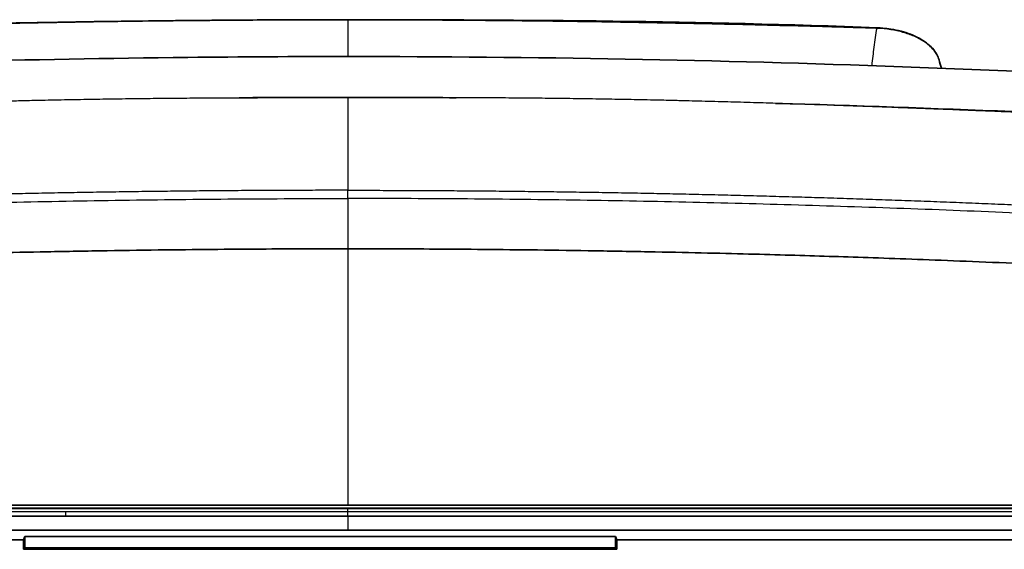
# Model space of a CAD drawing. Header units: millimetres. Extents: x 437 to 2596, y 423 to 1674.
# Tile 93 of 97: x 2418 to 2508, y 1610 to 1658. Entities that reach past the tile are written whole.
import ezdxf

# ---------------------------------------------------------------- set-up
doc = ezdxf.new("R2010")
doc.units = ezdxf.units.MM
doc.header["$LTSCALE"] = 5
doc.layers.add('0_CWD_4', color=7, linetype='Continuous', lineweight=25)
doc.layers.add('0_CWD_Line_035', color=7, linetype='Continuous', lineweight=35)

msp = doc.modelspace()

# ---------------------------------------------------------------- linework, layer by layer
at = {"layer": '0_CWD_4'}
for p, q in [((2448.237, 1642.056), (2448.237, 1637.484)), ((2440.757, 1637.465), (2440.757, 1637.464)), ((2441.76, 1637.469), (2441.76, 1637.471)), ((2448.237, 1637.484), (2448.237, 1614.165)), ((2422.588, 1613.179), (2422.591, 1613.569)), ((2434.822, 1613.568), (2434.822, 1613.568)), ((2436.652, 1613.568), (2436.652, 1613.568)), ((2444.822, 1613.568), (2444.822, 1613.568)), ((2446.652, 1613.568), (2446.652, 1613.568)), ((2448.237, 1613.178), (2448.237, 1613.568)), ((2448.237, 1613.174), (2448.237, 1613.178)), ((2448.237, 1613.174), (2448.237, 1611.91)), ((2497.908, 1613.572), (2497.908, 1613.572))]:
    msp.add_line(p, q, dxfattribs=at)
for points, knots in [([(2448.237, 1658.287), (2445.546, 1658.284), (2439.878, 1658.266), (2431.237, 1658.19), (2422.312, 1658.062), (2413.389, 1657.887), (2406.699, 1657.719), (2402.613, 1657.602), (2401.312, 1657.564), (2400.663, 1657.544), (2400.336, 1657.534), (2400.188, 1657.53), (2400.129, 1657.528), (2400.117, 1657.528)], [0, 0, 0, 0, 0.167743, 0.3531769, 0.5386109, 0.7240448, 0.9094788, 0.9558373, 0.9790165, 0.9906061, 0.9964009, 0.9992983, 0.9999935, 0.9999935, 0.9999935, 0.9999935]), ([(2448.237, 1658.315), (2448.237, 1658.315), (2448.237, 1658.315), (2448.237, 1658.314), (2448.237, 1658.313), (2448.237, 1658.303), (2448.237, 1658.287)], [0.6291467, 0.6291467, 0.6291467, 0.6291467, 0.6666667, 0.6666667, 0.6666667, 0.9982937, 0.9982937, 0.9982937, 0.9982937]), ([(2448.237, 1658.287), (2448.237, 1657.909), (2448.237, 1657.452), (2448.237, 1656.919), (2448.237, 1656.351), (2448.237, 1655.698), (2448.237, 1654.967)], [0, 0, 0, 0, 0.2377044, 0.2377044, 0.2377044, 0.4912831, 0.4912831, 0.4912831, 0.4912831]), ([(2496.357, 1657.528), (2496.345, 1657.528), (2496.286, 1657.53), (2496.138, 1657.534), (2495.811, 1657.544), (2495.162, 1657.564), (2493.861, 1657.602), (2489.775, 1657.719), (2483.085, 1657.887), (2474.162, 1658.062), (2465.237, 1658.19), (2456.596, 1658.266), (2450.928, 1658.284), (2448.237, 1658.287)], [0.0000065, 0.0000065, 0.0000065, 0.0000065, 0.0007017, 0.0035991, 0.0093939, 0.0209835, 0.0441627, 0.0905212, 0.2759552, 0.4613891, 0.6468231, 0.832257, 1, 1, 1, 1]), ([(2496.357, 1657.527), (2496.272, 1656.991), (2496.124, 1655.93), (2495.985, 1654.727), (2495.922, 1654.14)], [0, 0, 0, 0, 0.2385108, 0.4426674, 0.4426674, 0.4426674, 0.4426674]), ([(2502.051, 1654.66), (2502.001, 1654.83), (2501.929, 1654.999), (2501.836, 1655.162), (2501.712, 1655.379), (2501.55, 1655.586), (2501.351, 1655.784), (2501.252, 1655.883), (2501.143, 1655.98), (2501.026, 1656.073), (2500.91, 1656.166), (2500.787, 1656.254), (2500.655, 1656.34), (2500.393, 1656.51), (2500.099, 1656.666), (2499.782, 1656.804), (2499.465, 1656.942), (2499.125, 1657.062), (2498.767, 1657.163), (2498.589, 1657.214), (2498.405, 1657.259), (2498.218, 1657.3), (2498.031, 1657.34), (2497.84, 1657.376), (2497.646, 1657.406), (2497.259, 1657.467), (2496.863, 1657.506), (2496.465, 1657.523)], [0.1209653, 0.1209653, 0.1209653, 0.1209653, 0.2188575, 0.2188575, 0.2188575, 0.3490479, 0.3490479, 0.3490479, 0.4141431, 0.4141431, 0.4141431, 0.4792383, 0.4792383, 0.4792383, 0.6094288, 0.6094288, 0.6094288, 0.7396192, 0.7396192, 0.7396192, 0.8047144, 0.8047144, 0.8047144, 0.8698096, 0.8698096, 0.8698096, 1, 1, 1, 1]), ([(2366.165, 1648.902), (2366.189, 1648.903), (2366.213, 1648.904), (2366.237, 1648.906), (2367.017, 1648.948), (2367.799, 1648.99), (2368.577, 1649.031), (2369.354, 1649.072), (2370.128, 1649.113), (2370.91, 1649.153), (2371.691, 1649.193), (2372.481, 1649.233), (2373.263, 1649.271), (2374.044, 1649.31), (2374.817, 1649.348), (2375.597, 1649.385), (2376.377, 1649.422), (2377.163, 1649.459), (2377.946, 1649.495), (2378.728, 1649.531), (2379.506, 1649.566), (2380.286, 1649.601), (2381.065, 1649.635), (2381.846, 1649.669), (2382.628, 1649.703), (2383.272, 1649.73), (2383.917, 1649.757), (2384.56, 1649.784), (2384.696, 1649.789), (2384.833, 1649.795), (2384.969, 1649.8), (2385.747, 1649.832), (2386.523, 1649.863), (2387.303, 1649.894), (2388.083, 1649.926), (2388.868, 1649.956), (2389.649, 1649.987), (2389.832, 1649.994), (2390.014, 1650.001), (2390.197, 1650.009), (2390.794, 1650.032), (2391.389, 1650.055), (2391.987, 1650.079), (2392.768, 1650.11), (2393.554, 1650.14), (2394.336, 1650.171), (2394.838, 1650.19), (2395.338, 1650.21), (2395.838, 1650.229), (2396.118, 1650.24), (2396.397, 1650.25), (2396.677, 1650.261), (2397.457, 1650.291), (2398.237, 1650.32), (2399.019, 1650.349), (2399.801, 1650.379), (2400.584, 1650.407), (2401.366, 1650.436), (2402.149, 1650.464), (2402.93, 1650.492), (2403.708, 1650.519), (2404.487, 1650.547), (2405.263, 1650.574), (2406.042, 1650.6), (2406.405, 1650.612), (2406.768, 1650.624), (2407.132, 1650.636), (2407.55, 1650.65), (2407.968, 1650.664), (2408.387, 1650.677), (2409.171, 1650.703), (2409.956, 1650.727), (2410.735, 1650.751), (2411.514, 1650.775), (2412.288, 1650.798), (2413.069, 1650.82), (2413.851, 1650.843), (2414.64, 1650.864), (2415.423, 1650.885), (2416.206, 1650.906), (2416.981, 1650.926), (2417.761, 1650.945), (2417.985, 1650.95), (2418.21, 1650.955), (2418.434, 1650.961), (2418.991, 1650.974), (2419.549, 1650.987), (2420.107, 1650.999), (2420.89, 1651.016), (2421.673, 1651.032), (2422.454, 1651.047), (2423.235, 1651.063), (2424.015, 1651.077), (2424.795, 1651.09), (2425.575, 1651.103), (2426.355, 1651.115), (2427.137, 1651.127), (2427.919, 1651.138), (2428.703, 1651.148), (2429.485, 1651.157), (2429.572, 1651.158), (2429.658, 1651.159), (2429.745, 1651.16), (2430.44, 1651.168), (2431.135, 1651.175), (2431.83, 1651.181), (2432.612, 1651.188), (2433.394, 1651.195), (2434.175, 1651.2), (2434.956, 1651.205), (2435.736, 1651.21), (2436.517, 1651.214), (2437.298, 1651.217), (2438.08, 1651.221), (2438.862, 1651.223), (2439.644, 1651.226), (2440.425, 1651.228), (2441.207, 1651.229), (2441.99, 1651.231), (2442.774, 1651.232), (2443.555, 1651.233), (2444.335, 1651.233), (2445.113, 1651.234), (2445.893, 1651.234), (2446.673, 1651.234), (2447.456, 1651.234), (2448.237, 1651.234)], [0.000046, 0.000046, 0.000046, 0.000046, 0.0009238, 0.0009238, 0.0009238, 0.0294688, 0.0294688, 0.0294688, 0.0580138, 0.0580138, 0.0580138, 0.0865589, 0.0865589, 0.0865589, 0.1151039, 0.1151039, 0.1151039, 0.1436489, 0.1436489, 0.1436489, 0.172194, 0.172194, 0.172194, 0.200739, 0.200739, 0.200739, 0.2242877, 0.2242877, 0.2242877, 0.2292841, 0.2292841, 0.2292841, 0.2578291, 0.2578291, 0.2578291, 0.2863741, 0.2863741, 0.2863741, 0.2930627, 0.2930627, 0.2930627, 0.3149192, 0.3149192, 0.3149192, 0.3434642, 0.3434642, 0.3434642, 0.3617685, 0.3617685, 0.3617685, 0.3720092, 0.3720092, 0.3720092, 0.4005543, 0.4005543, 0.4005543, 0.4290993, 0.4290993, 0.4290993, 0.4576443, 0.4576443, 0.4576443, 0.4861894, 0.4861894, 0.4861894, 0.4994749, 0.4994749, 0.4994749, 0.5147344, 0.5147344, 0.5147344, 0.5432794, 0.5432794, 0.5432794, 0.5718245, 0.5718245, 0.5718245, 0.6003695, 0.6003695, 0.6003695, 0.6289145, 0.6289145, 0.6289145, 0.6371217, 0.6371217, 0.6371217, 0.6574596, 0.6574596, 0.6574596, 0.6860046, 0.6860046, 0.6860046, 0.7145496, 0.7145496, 0.7145496, 0.7430947, 0.7430947, 0.7430947, 0.7716397, 0.7716397, 0.7716397, 0.7747971, 0.7747971, 0.7747971, 0.8001848, 0.8001848, 0.8001848, 0.8287298, 0.8287298, 0.8287298, 0.8572748, 0.8572748, 0.8572748, 0.8858199, 0.8858199, 0.8858199, 0.9143649, 0.9143649, 0.9143649, 0.9429099, 0.9429099, 0.9429099, 0.971455, 0.971455, 0.971455, 1, 1, 1, 1]), ([(2530.309, 1648.902), (2530.285, 1648.903), (2530.261, 1648.904), (2530.237, 1648.906), (2529.457, 1648.948), (2528.675, 1648.99), (2527.897, 1649.031), (2527.12, 1649.072), (2526.346, 1649.113), (2525.564, 1649.153), (2524.783, 1649.193), (2523.993, 1649.233), (2523.211, 1649.271), (2522.43, 1649.31), (2521.657, 1649.348), (2520.877, 1649.385), (2520.097, 1649.422), (2519.31, 1649.459), (2518.528, 1649.495), (2517.746, 1649.531), (2516.968, 1649.566), (2516.188, 1649.601), (2515.409, 1649.635), (2514.628, 1649.669), (2513.846, 1649.703), (2513.202, 1649.73), (2512.557, 1649.757), (2511.914, 1649.784), (2511.778, 1649.789), (2511.641, 1649.795), (2511.505, 1649.8), (2510.727, 1649.832), (2509.951, 1649.863), (2509.171, 1649.894), (2508.391, 1649.926), (2507.606, 1649.956), (2506.825, 1649.987), (2506.642, 1649.994), (2506.46, 1650.001), (2506.277, 1650.009), (2505.68, 1650.032), (2505.085, 1650.055), (2504.487, 1650.079), (2503.706, 1650.11), (2502.92, 1650.14), (2502.138, 1650.171), (2501.636, 1650.19), (2501.136, 1650.21), (2500.636, 1650.229), (2500.356, 1650.24), (2500.077, 1650.25), (2499.797, 1650.261), (2499.017, 1650.291), (2498.237, 1650.32), (2497.455, 1650.349), (2496.673, 1650.379), (2495.89, 1650.407), (2495.108, 1650.436), (2494.325, 1650.464), (2493.544, 1650.492), (2492.766, 1650.519), (2491.987, 1650.547), (2491.211, 1650.574), (2490.432, 1650.6), (2490.069, 1650.612), (2489.706, 1650.624), (2489.342, 1650.636), (2488.924, 1650.65), (2488.506, 1650.664), (2488.087, 1650.677), (2487.303, 1650.703), (2486.518, 1650.727), (2485.739, 1650.751), (2484.96, 1650.775), (2484.186, 1650.798), (2483.405, 1650.82), (2482.623, 1650.843), (2481.834, 1650.864), (2481.051, 1650.885), (2480.268, 1650.906), (2479.493, 1650.926), (2478.713, 1650.945), (2478.489, 1650.95), (2478.264, 1650.955), (2478.04, 1650.961), (2477.483, 1650.974), (2476.925, 1650.987), (2476.367, 1650.999), (2475.584, 1651.016), (2474.801, 1651.032), (2474.02, 1651.047), (2473.239, 1651.063), (2472.459, 1651.077), (2471.679, 1651.09), (2470.899, 1651.103), (2470.119, 1651.115), (2469.337, 1651.127), (2468.555, 1651.138), (2467.771, 1651.148), (2466.989, 1651.157), (2466.902, 1651.158), (2466.816, 1651.159), (2466.729, 1651.16), (2466.034, 1651.168), (2465.339, 1651.175), (2464.644, 1651.181), (2463.862, 1651.188), (2463.08, 1651.195), (2462.299, 1651.2), (2461.518, 1651.205), (2460.738, 1651.21), (2459.957, 1651.214), (2459.176, 1651.217), (2458.394, 1651.221), (2457.612, 1651.223), (2456.83, 1651.226), (2456.049, 1651.228), (2455.267, 1651.229), (2454.484, 1651.231), (2453.7, 1651.232), (2452.919, 1651.233), (2452.139, 1651.233), (2451.361, 1651.234), (2450.581, 1651.234), (2449.801, 1651.234), (2449.018, 1651.234), (2448.237, 1651.234)], [0.0000459, 0.0000459, 0.0000459, 0.0000459, 0.0009238, 0.0009238, 0.0009238, 0.0294688, 0.0294688, 0.0294688, 0.0580138, 0.0580138, 0.0580138, 0.0865589, 0.0865589, 0.0865589, 0.1151039, 0.1151039, 0.1151039, 0.1436489, 0.1436489, 0.1436489, 0.172194, 0.172194, 0.172194, 0.200739, 0.200739, 0.200739, 0.2242877, 0.2242877, 0.2242877, 0.2292841, 0.2292841, 0.2292841, 0.2578291, 0.2578291, 0.2578291, 0.2863741, 0.2863741, 0.2863741, 0.2930627, 0.2930627, 0.2930627, 0.3149192, 0.3149192, 0.3149192, 0.3434642, 0.3434642, 0.3434642, 0.3617685, 0.3617685, 0.3617685, 0.3720092, 0.3720092, 0.3720092, 0.4005543, 0.4005543, 0.4005543, 0.4290993, 0.4290993, 0.4290993, 0.4576443, 0.4576443, 0.4576443, 0.4861894, 0.4861894, 0.4861894, 0.4994749, 0.4994749, 0.4994749, 0.5147344, 0.5147344, 0.5147344, 0.5432794, 0.5432794, 0.5432794, 0.5718245, 0.5718245, 0.5718245, 0.6003695, 0.6003695, 0.6003695, 0.6289145, 0.6289145, 0.6289145, 0.6371217, 0.6371217, 0.6371217, 0.6574596, 0.6574596, 0.6574596, 0.6860046, 0.6860046, 0.6860046, 0.7145496, 0.7145496, 0.7145496, 0.7430947, 0.7430947, 0.7430947, 0.7716397, 0.7716397, 0.7716397, 0.7747971, 0.7747971, 0.7747971, 0.8001848, 0.8001848, 0.8001848, 0.8287298, 0.8287298, 0.8287298, 0.8572748, 0.8572748, 0.8572748, 0.8858199, 0.8858199, 0.8858199, 0.9143649, 0.9143649, 0.9143649, 0.9429099, 0.9429099, 0.9429099, 0.971455, 0.971455, 0.971455, 1, 1, 1, 1]), ([(2448.237, 1651.233), (2448.237, 1651.201), (2448.237, 1651.165), (2448.237, 1651.127), (2448.237, 1651.072), (2448.237, 1651.011), (2448.237, 1650.944), (2448.237, 1650.877), (2448.237, 1650.805), (2448.237, 1650.728), (2448.237, 1650.65), (2448.237, 1650.567), (2448.237, 1650.478), (2448.237, 1650.39), (2448.237, 1650.295), (2448.237, 1650.195), (2448.237, 1650.095), (2448.237, 1649.989), (2448.237, 1649.879), (2448.237, 1649.769), (2448.237, 1649.654), (2448.237, 1649.532), (2448.237, 1649.411), (2448.237, 1649.284), (2448.237, 1649.151), (2448.237, 1649.019), (2448.237, 1648.882), (2448.237, 1648.74), (2448.237, 1648.597), (2448.237, 1648.449), (2448.237, 1648.296), (2448.237, 1648.213), (2448.237, 1648.128), (2448.237, 1648.042)], [0, 0, 0, 0, 0.06703, 0.06703, 0.06703, 0.164781, 0.164781, 0.164781, 0.262533, 0.262533, 0.262533, 0.360285, 0.360285, 0.360285, 0.458037, 0.458037, 0.458037, 0.555789, 0.555789, 0.555789, 0.653541, 0.653541, 0.653541, 0.751292, 0.751292, 0.751292, 0.849044, 0.849044, 0.849044, 0.946796, 0.946796, 0.946796, 1, 1, 1, 1]), ([(2448.237, 1648.042), (2448.237, 1647.97), (2448.237, 1647.896), (2448.237, 1647.822), (2448.237, 1647.659), (2448.237, 1647.491), (2448.237, 1647.317), (2448.237, 1647.144), (2448.237, 1646.966), (2448.237, 1646.783), (2448.237, 1646.599), (2448.237, 1646.409), (2448.237, 1646.215), (2448.237, 1646.022), (2448.237, 1645.825), (2448.237, 1645.622), (2448.237, 1645.419), (2448.237, 1645.211), (2448.237, 1644.998), (2448.237, 1644.785), (2448.237, 1644.567), (2448.237, 1644.346), (2448.237, 1644.124), (2448.237, 1643.899), (2448.237, 1643.668), (2448.237, 1643.437), (2448.237, 1643.2), (2448.237, 1642.962), (2448.237, 1642.91), (2448.237, 1642.858), (2448.237, 1642.806)], [0, 0, 0, 0, 0.052548, 0.052548, 0.052548, 0.167855, 0.167855, 0.167855, 0.283161, 0.283161, 0.283161, 0.398468, 0.398468, 0.398468, 0.513774, 0.513774, 0.513774, 0.629081, 0.629081, 0.629081, 0.744388, 0.744388, 0.744388, 0.859694, 0.859694, 0.859694, 0.975001, 0.975001, 0.975001, 1, 1, 1, 1]), ([(2366.268, 1639.659), (2367.973, 1639.761), (2371.384, 1639.957), (2376.501, 1640.223), (2381.619, 1640.475), (2388.446, 1640.784), (2396.981, 1641.128), (2407.228, 1641.467), (2417.478, 1641.733), (2427.73, 1641.921), (2437.983, 1642.032), (2444.819, 1642.056), (2448.237, 1642.056)], [0, 0, 0, 0, 0.0625, 0.125, 0.1875, 0.25, 0.375, 0.5, 0.625, 0.75, 0.875, 1, 1, 1, 1]), ([(2530.206, 1639.659), (2528.501, 1639.761), (2525.09, 1639.957), (2519.973, 1640.223), (2514.855, 1640.475), (2508.028, 1640.784), (2499.493, 1641.128), (2489.246, 1641.467), (2478.996, 1641.733), (2468.744, 1641.921), (2458.491, 1642.032), (2451.655, 1642.056), (2448.237, 1642.056)], [0, 0, 0, 0, 0.0625, 0.125, 0.1875, 0.25, 0.375, 0.5, 0.625, 0.75, 0.875, 1, 1, 1, 1]), ([(2364.635, 1613.893), (2378.648, 1613.889), (2399.671, 1613.884), (2427.54, 1613.881), (2441.394, 1613.881), (2448.237, 1613.881)], [0, 0, 0, 0, 0.503, 0.7545, 1, 1, 1, 1]), ([(2448.237, 1613.881), (2462.173, 1613.881), (2490.047, 1613.883), (2517.911, 1613.889), (2531.839, 1613.893)], [0, 0, 0, 0, 0.5, 1, 1, 1, 1]), ([(2448.237, 1613.568), (2448.237, 1613.639), (2448.237, 1613.727), (2448.237, 1613.787), (2448.237, 1613.847), (2448.237, 1613.88), (2448.237, 1613.881)], [0, 0, 0, 0, 0.500488, 0.500488, 0.500488, 1, 1, 1, 1]), ([(2422.591, 1613.569), (2420.954, 1613.569), (2419.316, 1613.569), (2417.679, 1613.569), (2414.011, 1613.57), (2410.343, 1613.57), (2406.675, 1613.571), (2397.273, 1613.572), (2387.872, 1613.574), (2378.471, 1613.576), (2375.211, 1613.577), (2371.951, 1613.578), (2368.69, 1613.579), (2367.335, 1613.58), (2365.98, 1613.58), (2364.625, 1613.58)], [0, 0, 0, 0, 0.084723, 0.084723, 0.084723, 0.274526, 0.274526, 0.274526, 0.761091, 0.761091, 0.761091, 0.929845, 0.929845, 0.929845, 1, 1, 1, 1]), ([(2448.237, 1613.568), (2441.393, 1613.568), (2432.844, 1613.568), (2424.296, 1613.569), (2422.591, 1613.569)], [0, 0, 0, 0, 0.800561, 1, 1, 1, 1]), ([(2531.849, 1613.58), (2517.919, 1613.576), (2490.052, 1613.57), (2462.175, 1613.568), (2448.237, 1613.568)], [0, 0, 0, 0, 0.5, 1, 1, 1, 1])]:
    msp.add_open_spline(points, degree=3, knots=knots, dxfattribs=at)
for points in [[(2496.357, 1657.527), (2496.394, 1657.526), (2496.427, 1657.525), (2496.465, 1657.523)], [(2496.457, 1657.578), (2496.461, 1657.578), (2496.462, 1657.558), (2496.465, 1657.523)], [(2448.237, 1642.806), (2447.458, 1642.806), (2445.902, 1642.803), (2443.553, 1642.798), (2441.206, 1642.788), (2438.852, 1642.775), (2436.505, 1642.757), (2434.177, 1642.736), (2431.82, 1642.711), (2429.49, 1642.682), (2427.143, 1642.649), (2424.79, 1642.612), (2422.455, 1642.571), (2420.089, 1642.525), (2417.767, 1642.476), (2415.402, 1642.423), (2413.086, 1642.366), (2410.715, 1642.304), (2408.399, 1642.24), (2406.035, 1642.171), (2403.708, 1642.099), (2401.366, 1642.022), (2399.005, 1641.941), (2396.677, 1641.857), (2394.326, 1641.769), (2391.988, 1641.677), (2389.65, 1641.582), (2387.305, 1641.482), (2384.963, 1641.379), (2382.628, 1641.272), (2380.262, 1641.16), (2377.951, 1641.047), (2375.58, 1640.927), (2373.262, 1640.805), (2370.916, 1640.679), (2368.567, 1640.551), (2367.014, 1640.455), (2366.237, 1640.409)], [(2448.237, 1642.056), (2448.237, 1642.335), (2448.237, 1642.63), (2448.237, 1642.806)], [(2448.237, 1642.806), (2449.016, 1642.806), (2450.572, 1642.803), (2452.921, 1642.798), (2455.268, 1642.788), (2457.622, 1642.775), (2459.969, 1642.757), (2462.297, 1642.736), (2464.654, 1642.711), (2466.984, 1642.682), (2469.331, 1642.649), (2471.684, 1642.612), (2474.019, 1642.571), (2476.385, 1642.525), (2478.707, 1642.476), (2481.072, 1642.423), (2483.388, 1642.366), (2485.759, 1642.304), (2488.075, 1642.24), (2490.439, 1642.171), (2492.766, 1642.099), (2495.108, 1642.022), (2497.469, 1641.941), (2499.797, 1641.857), (2502.148, 1641.769), (2504.486, 1641.677), (2506.824, 1641.582), (2509.169, 1641.482), (2511.511, 1641.379), (2513.846, 1641.272), (2516.211, 1641.16), (2518.523, 1641.047), (2520.894, 1640.927), (2523.212, 1640.805), (2525.558, 1640.679), (2527.907, 1640.551), (2529.459, 1640.455), (2530.237, 1640.409)], [(2422.981, 1613.569), (2422.981, 1613.569), (2422.981, 1613.569), (2422.981, 1613.569)], [(2430.774, 1613.568), (2430.774, 1613.568), (2430.774, 1613.568), (2430.774, 1613.568)], [(2435.222, 1613.568), (2435.222, 1613.568), (2435.222, 1613.568), (2435.222, 1613.568)], [(2436.252, 1613.568), (2436.252, 1613.568), (2436.252, 1613.568), (2436.252, 1613.568)], [(2445.222, 1613.568), (2445.222, 1613.568), (2445.222, 1613.568), (2445.222, 1613.568)], [(2446.252, 1613.568), (2446.252, 1613.568), (2446.252, 1613.568), (2446.252, 1613.568)], [(2498.201, 1613.572), (2498.201, 1613.572), (2498.201, 1613.572), (2498.201, 1613.572)], [(2499.384, 1613.572), (2499.384, 1613.572), (2499.384, 1613.572), (2499.384, 1613.572)], [(2506.796, 1613.574), (2506.796, 1613.574), (2506.796, 1613.574), (2506.796, 1613.574)]]:
    msp.add_open_spline(points, degree=3, dxfattribs=at)
at = {"layer": '0_CWD_Line_035'}
for p, q in [((2440.737, 1637.465), (2440.737, 1637.464)), ((2364.635, 1613.915), (2531.839, 1613.915)), ((2494.067, 1613.571), (2494.067, 1613.571)), ((2327.675, 1611.028), (2418.737, 1611.028)), ((2418.737, 1611.028), (2418.867, 1611.341)), ((2418.737, 1611.028), (2418.737, 1610.165)), ((2418.867, 1611.341), (2472.607, 1611.341)), ((2418.867, 1611.341), (2418.868, 1610.296)), ((2472.607, 1611.341), (2472.606, 1610.296)), ((2472.607, 1611.341), (2472.737, 1611.028)), ((2472.737, 1611.028), (2568.799, 1611.028)), ((2472.737, 1610.165), (2472.737, 1611.028)), ((2418.868, 1610.296), (2418.737, 1610.165)), ((2418.737, 1610.165), (2472.737, 1610.165)), ((2472.606, 1610.296), (2418.868, 1610.296)), ((2472.606, 1610.296), (2472.737, 1610.165))]:
    msp.add_line(p, q, dxfattribs=at)
for points, knots in [([(2400.017, 1657.578), (2400.576, 1657.6), (2401.136, 1657.612), (2403.376, 1657.677), (2405.055, 1657.723), (2411.774, 1657.897), (2416.816, 1658.004), (2430.649, 1658.235), (2439.443, 1658.308), (2448.237, 1658.315)], [0, 0, 0, 0, 0.168187, 0.168187, 0.672692, 0.672692, 2.186254, 2.186254, 4.824384, 4.824384, 4.824384, 4.824384]), ([(2496.457, 1657.578), (2496.619, 1657.572), (2496.781, 1657.561), (2497.183, 1657.527), (2497.422, 1657.498), (2498.291, 1657.362), (2498.904, 1657.203), (2499.996, 1656.784), (2500.489, 1656.521), (2501.302, 1655.905), (2501.634, 1655.542), (2501.934, 1654.99), (2502.003, 1654.826), (2502.051, 1654.66)], [0, 0, 0, 0, 0.0487384, 0.0487384, 0.1219198, 0.1219198, 0.3192568, 0.3192568, 0.516385, 0.516385, 0.7155937, 0.7155937, 0.796062, 0.796062, 0.796062, 0.796062]), ([(2347.349, 1651.273), (2376.064, 1653.373), (2404.886, 1654.585), (2438.543, 1654.941), (2443.39, 1654.967), (2448.237, 1654.967)], [0, 0, 0, 0, 8.643419, 8.643419, 10.097542, 10.097542, 10.097542, 10.097542]), ([(2448.237, 1637.484), (2448.233, 1637.484), (2448.23, 1637.484), (2448.227, 1637.484), (2447.115, 1637.484), (2445.939, 1637.483), (2444.708, 1637.48), (2443.472, 1637.477), (2442.182, 1637.472), (2440.805, 1637.465), (2439.428, 1637.457), (2437.964, 1637.448), (2436.432, 1637.435), (2434.901, 1637.422), (2433.301, 1637.406), (2431.617, 1637.386), (2429.933, 1637.366), (2428.163, 1637.341), (2426.341, 1637.313), (2424.518, 1637.284), (2422.642, 1637.251), (2420.907, 1637.217), (2419.172, 1637.184), (2417.578, 1637.149), (2416.059, 1637.114), (2414.54, 1637.079), (2413.096, 1637.044), (2411.759, 1637.009), (2410.423, 1636.974), (2409.193, 1636.94), (2407.988, 1636.905), (2406.783, 1636.871), (2405.603, 1636.835), (2404.438, 1636.799), (2403.273, 1636.762), (2402.124, 1636.725), (2400.883, 1636.683), (2399.642, 1636.641), (2398.309, 1636.594), (2396.916, 1636.543), (2395.523, 1636.492), (2394.069, 1636.436), (2392.536, 1636.375), (2391.003, 1636.314), (2389.39, 1636.248), (2387.689, 1636.174), (2385.987, 1636.1), (2384.197, 1636.02), (2382.302, 1635.93), (2380.407, 1635.841), (2378.407, 1635.743), (2376.288, 1635.634), (2374.168, 1635.525), (2371.929, 1635.406), (2369.534, 1635.27), (2367.138, 1635.135), (2364.587, 1634.984), (2361.892, 1634.819)], [0, 0, 0, 0, 0.000174, 0.000174, 0.000174, 0.055556, 0.055556, 0.055556, 0.111111, 0.111111, 0.111111, 0.166667, 0.166667, 0.166667, 0.222222, 0.222222, 0.222222, 0.277778, 0.277778, 0.277778, 0.333333, 0.333333, 0.333333, 0.388889, 0.388889, 0.388889, 0.444444, 0.444444, 0.444444, 0.5, 0.5, 0.5, 0.555556, 0.555556, 0.555556, 0.611111, 0.611111, 0.611111, 0.666667, 0.666667, 0.666667, 0.722222, 0.722222, 0.722222, 0.777778, 0.777778, 0.777778, 0.833333, 0.833333, 0.833333, 0.888889, 0.888889, 0.888889, 0.944444, 0.944444, 0.944444, 1, 1, 1, 1]), ([(2448.237, 1637.484), (2448.24, 1637.484), (2448.244, 1637.484), (2448.247, 1637.484), (2449.359, 1637.484), (2450.535, 1637.483), (2451.766, 1637.48), (2453.001, 1637.477), (2454.292, 1637.472), (2455.669, 1637.465), (2457.046, 1637.457), (2458.51, 1637.448), (2460.042, 1637.435), (2461.573, 1637.422), (2463.173, 1637.406), (2464.857, 1637.386), (2466.541, 1637.366), (2468.311, 1637.341), (2470.133, 1637.313), (2471.956, 1637.284), (2473.832, 1637.251), (2475.567, 1637.217), (2477.302, 1637.184), (2478.896, 1637.149), (2480.415, 1637.114), (2481.934, 1637.079), (2483.378, 1637.044), (2484.715, 1637.009), (2486.051, 1636.974), (2487.281, 1636.94), (2488.486, 1636.905), (2489.691, 1636.871), (2490.871, 1636.835), (2492.036, 1636.799), (2493.201, 1636.762), (2494.35, 1636.725), (2495.591, 1636.683), (2496.832, 1636.641), (2498.165, 1636.594), (2499.558, 1636.543), (2500.951, 1636.492), (2502.405, 1636.436), (2503.938, 1636.375), (2505.471, 1636.314), (2507.084, 1636.248), (2508.785, 1636.174), (2510.487, 1636.1), (2512.277, 1636.02), (2514.172, 1635.93), (2516.067, 1635.841), (2518.067, 1635.743), (2520.186, 1635.634), (2522.305, 1635.525), (2524.545, 1635.406), (2526.94, 1635.27), (2529.336, 1635.135), (2531.887, 1634.984), (2534.582, 1634.819)], [0, 0, 0, 0, 0.000174, 0.000174, 0.000174, 0.055556, 0.055556, 0.055556, 0.111111, 0.111111, 0.111111, 0.166667, 0.166667, 0.166667, 0.222222, 0.222222, 0.222222, 0.277778, 0.277778, 0.277778, 0.333333, 0.333333, 0.333333, 0.388889, 0.388889, 0.388889, 0.444444, 0.444444, 0.444444, 0.5, 0.5, 0.5, 0.555556, 0.555556, 0.555556, 0.611111, 0.611111, 0.611111, 0.666667, 0.666667, 0.666667, 0.722222, 0.722222, 0.722222, 0.777778, 0.777778, 0.777778, 0.833333, 0.833333, 0.833333, 0.888889, 0.888889, 0.888889, 0.944444, 0.944444, 0.944444, 1, 1, 1, 1]), ([(2364.635, 1614.165), (2378.562, 1614.165), (2392.496, 1614.165), (2420.363, 1614.165), (2434.301, 1614.165), (2448.237, 1614.165)], [0.000041, 0.000041, 0.000041, 0.000041, 4.180774, 4.180774, 8.361508, 8.361508, 8.361508, 8.361508]), ([(2531.839, 1614.165), (2517.912, 1614.165), (2503.978, 1614.165), (2476.111, 1614.165), (2462.173, 1614.165), (2448.237, 1614.165)], [-8.361474, -8.361474, -8.361474, -8.361474, -4.180738, -4.180738, -0.000001, -0.000001, -0.000001, -0.000001]), ([(2422.588, 1613.179), (2412.924, 1613.18), (2403.266, 1613.182), (2383.947, 1613.185), (2374.284, 1613.188), (2364.635, 1613.191)], [-5.792389, -5.792389, -5.792389, -5.792389, -2.896496, -2.896496, -0.000003, -0.000003, -0.000003, -0.000003]), ([(2364.635, 1613.186), (2378.553, 1613.182), (2392.491, 1613.179), (2420.44, 1613.175), (2434.326, 1613.174), (2448.237, 1613.174)], [0.000002, 0.000002, 0.000002, 0.000002, 4.177782, 4.177782, 8.377145, 8.377145, 8.377145, 8.377145]), ([(2448.237, 1613.178), (2443.962, 1613.178), (2439.687, 1613.178), (2431.137, 1613.179), (2426.862, 1613.179), (2422.588, 1613.179)], [0.000006, 0.000006, 0.000006, 0.000006, 1.282464, 1.282464, 2.564922, 2.564922, 2.564922, 2.564922]), ([(2531.839, 1613.191), (2517.922, 1613.186), (2503.979, 1613.183), (2476.037, 1613.179), (2462.147, 1613.178), (2448.237, 1613.178)], [0.000002, 0.000002, 0.000002, 0.000002, 4.177488, 4.177488, 8.376929, 8.376929, 8.376929, 8.376929]), ([(2448.237, 1613.174), (2462.148, 1613.174), (2476.034, 1613.175), (2503.983, 1613.179), (2517.921, 1613.182), (2531.839, 1613.186)], [-8.377156, -8.377156, -8.377156, -8.377156, -4.177794, -4.177794, -0.000003, -0.000003, -0.000003, -0.000003]), ([(2448.237, 1611.91), (2428.143, 1611.91), (2408.414, 1611.905), (2368.455, 1611.885), (2348.479, 1611.869), (2328.556, 1611.848)], [0.000003, 0.000003, 0.000003, 0.000003, 6.028329, 6.028329, 12.022282, 12.022282, 12.022282, 12.022282]), ([(2567.919, 1611.848), (2547.995, 1611.869), (2528.019, 1611.885), (2488.06, 1611.905), (2468.331, 1611.91), (2448.237, 1611.91)], [-12.022324, -12.022324, -12.022324, -12.022324, -6.028332, -6.028332, -0.000003, -0.000003, -0.000003, -0.000003])]:
    msp.add_open_spline(points, degree=3, knots=knots, dxfattribs=at)
for points in [[(2448.237, 1658.315), (2464.317, 1658.302), (2480.417, 1658.216), (2496.457, 1657.578)], [(2496.457, 1657.578), (2496.457, 1657.578), (2496.457, 1657.578), (2496.457, 1657.578)], [(2448.237, 1654.967), (2481.892, 1654.967), (2515.582, 1653.726), (2549.125, 1651.273)], [(2502.051, 1654.658), (2502.051, 1654.658), (2502.051, 1654.659), (2502.051, 1654.66)], [(2502.051, 1654.658), (2502.122, 1654.412), (2502.19, 1654.162), (2502.258, 1653.906)], [(2438.356, 1651.221), (2441.65, 1651.245), (2444.944, 1651.257), (2448.237, 1651.257)], [(2448.237, 1651.257), (2451.53, 1651.257), (2454.824, 1651.245), (2458.118, 1651.221)], [(2487.151, 1650.708), (2501.532, 1650.31), (2515.905, 1649.705), (2530.259, 1648.929)], [(2422.606, 1613.569), (2422.606, 1613.569), (2422.606, 1613.569), (2422.606, 1613.569)], [(2430.398, 1613.568), (2430.398, 1613.568), (2430.398, 1613.568), (2430.398, 1613.568)], [(2435.022, 1613.568), (2435.022, 1613.568), (2435.022, 1613.568), (2435.022, 1613.568)], [(2436.452, 1613.568), (2436.452, 1613.568), (2436.452, 1613.568), (2436.452, 1613.568)], [(2445.022, 1613.568), (2445.022, 1613.568), (2445.022, 1613.568), (2445.022, 1613.568)], [(2446.452, 1613.568), (2446.452, 1613.568), (2446.452, 1613.568), (2446.452, 1613.568)], [(2507.633, 1613.572), (2507.633, 1613.572), (2507.633, 1613.572), (2507.633, 1613.572)]]:
    msp.add_open_spline(points, degree=3, dxfattribs=at)

doc.saveas('drawing.dxf')
